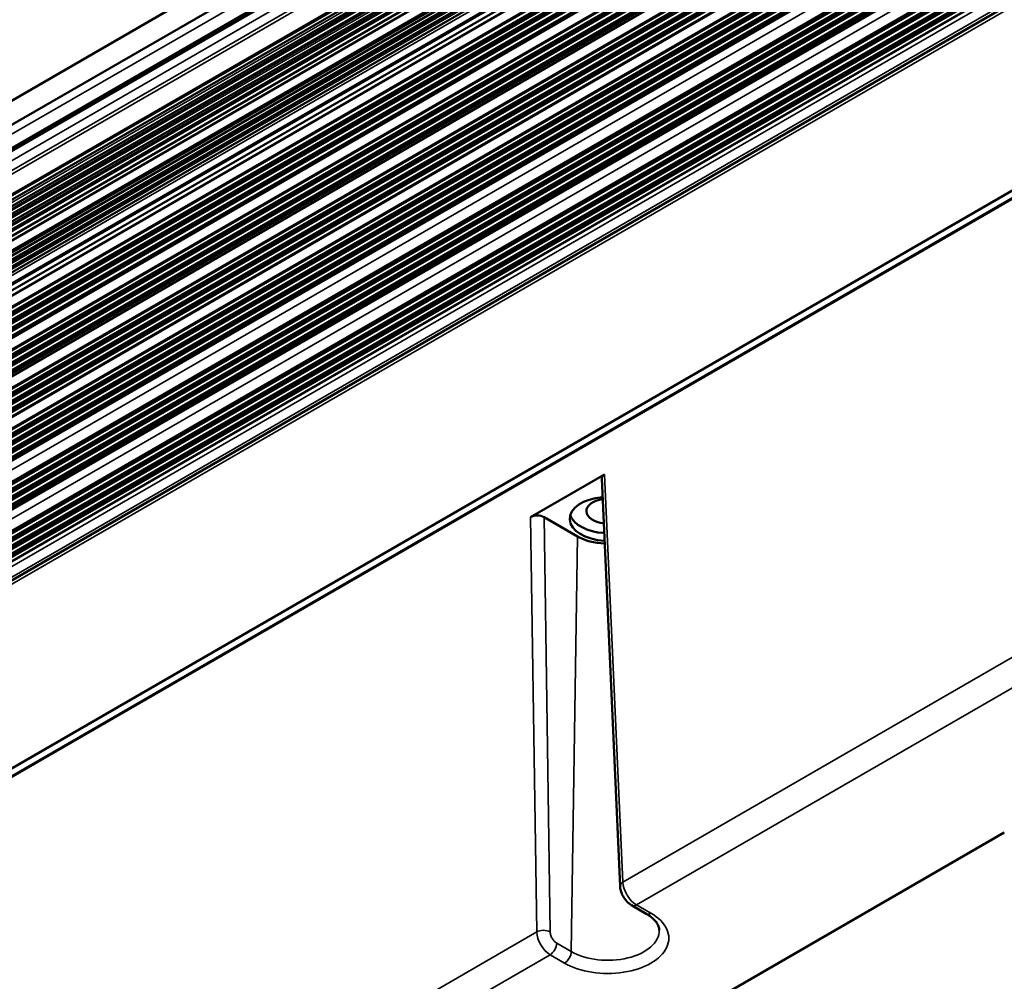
# Model space of a CAD drawing. Header units: millimetres. Extents: x 75 to 4764, y 75 to 3163.
# Tile 132 of 198: x 2995 to 3098, y 902 to 1003. Entities that reach past the tile are written whole.
import ezdxf

# ---------------------------------------------------------------- set-up
doc = ezdxf.new("R2010")
doc.units = ezdxf.units.MM
doc.header["$LTSCALE"] = 15
doc.layers.add('Visible (ISO)', color=7, linetype='Continuous', lineweight=50)
doc.layers.add('Visible Narrow (ISO)', color=7, linetype='Continuous', lineweight=35)

msp = doc.modelspace()

# ---------------------------------------------------------------- linework, layer by layer
at = {"layer": 'Visible (ISO)'}
for p, q in [((3502.515, 1288.023), (2801.331, 883.194)), ((2801.93, 881.013), (3502.515, 1285.496)), ((2801.93, 878.236), (3502.515, 1282.72)), ((2803.651, 879.442), (3502.515, 1282.932)), ((3502.515, 1277.586), (2802.409, 873.38)), ((2802.513, 874.014), (3502.515, 1278.16)), ((3502.515, 1273.337), (2802.875, 869.399)), ((2805.55, 871.399), (3502.515, 1273.792)), ((3502.515, 1272.248), (2803.23, 868.516)), ((3502.515, 1271.709), (2803.758, 868.281)), ((3502.515, 1271.288), (2804.123, 868.07)), ((3502.515, 1270.974), (2804.394, 867.914)), ((3502.515, 1270.553), (2804.759, 867.703)), ((2805.197, 867.341), (3502.515, 1269.939)), ((2803.217, 864.304), (3502.515, 1268.044)), ((2803.321, 865.105), (3502.515, 1268.785)), ((2801.796, 862.943), (3502.515, 1267.504)), ((2802.158, 858.691), (3502.515, 1263.042)), ((2802.569, 854.894), (3502.515, 1259.008)), ((2803.184, 850.972), (3502.515, 1254.731)), ((3502.515, 1250.169), (2804.074, 846.924)), ((3502.515, 1245.008), (2805.048, 842.325)), ((2980.43, 936.126), (3341.118, 1144.369)), ((3345.114, 1126.904), (2977.154, 914.462)), ((2977.204, 913.646), (3345.114, 1126.059)), ((3345.821, 1126.496), (2977.862, 914.054)), ((3048.499, 950.583), (3056.277, 955.073)), ((3055.985, 954.65), (3057.913, 911.763)), ((3049.913, 950.583), (3053.432, 948.551)), ((3050.111, 889.559), (3098.334, 917.4)), ((3059.131, 909.753), (3060.657, 908.871))]:
    msp.add_line(p, q, dxfattribs=at)
for centre, major_axis, ratio, start_param, end_param in [((3056.985, 954.665), (-1.001, 0), 0.5769986, 5.4985482, 6.3093533), ((3056.614, 950.388), (-4, 0), 0.5773503, 4.8479706, 7.7703108), ((3056.614, 951.205), (-2.25, 0), 0.5773503, 4.950751, 7.6675304), ((3049.206, 950.174), (1, 0), 0.5777019, 0.7861603, 2.3563475), ((3056.614, 951.205), (-4, 0), 0.5773503, 0.1777106, 1.4778897), ((3056.614, 950.388), (4.5, 0), 0.5773503, 3.9269908, 4.64094)]:
    msp.add_ellipse(centre, major_axis=major_axis, ratio=ratio, start_param=start_param, end_param=end_param, dxfattribs=at)
for points, knots in [([(3059.131, 909.753), (3058.942, 909.861), (3058.767, 910.005), (3058.462, 910.332), (3058.328, 910.519), (3058.116, 910.907), (3058.034, 911.111), (3057.943, 911.463), (3057.92, 911.614), (3057.913, 911.763)], [0, 0, 0, 0, 0.0690081, 0.0690081, 0.13643836, 0.13643836, 0.20155103, 0.20155103, 0.24876055, 0.24876055, 0.24876055, 0.24876055]), ([(3062.039, 907.138), (3062.037, 907.24), (3062.021, 907.343), (3061.959, 907.558), (3061.911, 907.67), (3061.776, 907.904), (3061.689, 908.025), (3061.469, 908.271), (3061.337, 908.396), (3061.029, 908.639), (3060.853, 908.758), (3060.657, 908.871)], [2.3685374, 2.3685374, 2.3685374, 2.3685374, 2.52314845, 2.52314845, 2.6777595, 2.6777595, 2.83237055, 2.83237055, 2.9869816, 2.9869816, 3.14159265, 3.14159265, 3.14159265, 3.14159265])]:
    msp.add_open_spline(points, degree=3, knots=knots, dxfattribs=at)
at = {"layer": 'Visible Narrow (ISO)'}
for p, q in [((2802.18, 880.171), (3502.515, 1284.51)), ((2803.401, 879.467), (3502.515, 1283.101)), ((2802.18, 877.395), (3502.515, 1281.734)), ((3502.515, 1280.677), (2803.095, 876.867)), ((3502.515, 1280.288), (2803.337, 876.617)), ((2802.409, 873.785), (3502.515, 1277.991)), ((3502.515, 1277.308), (2802.574, 873.197)), ((3502.515, 1276.966), (2802.87, 873.026)), ((2802.987, 873.02), (3502.515, 1276.893)), ((2803.164, 872.918), (3502.515, 1276.689)), ((3502.515, 1276.491), (2803.281, 872.788)), ((3502.515, 1276.15), (2803.577, 872.617)), ((2803.694, 872.612), (3502.515, 1276.077)), ((2803.871, 872.51), (3502.515, 1275.872)), ((3502.515, 1275.675), (2803.988, 872.38)), ((3502.515, 1275.333), (2804.284, 872.209)), ((2804.401, 872.204), (3502.515, 1275.26)), ((2804.579, 872.101), (3502.515, 1275.056)), ((3502.515, 1274.858), (2804.695, 871.972)), ((3502.515, 1274.517), (2804.991, 871.801)), ((2805.108, 871.796), (3502.515, 1274.444)), ((2805.286, 871.693), (3502.515, 1274.239)), ((3502.515, 1272.04), (2803.455, 868.437)), ((2803.516, 868.442), (3502.515, 1272.01)), ((2805.001, 867.585), (3502.515, 1270.295)), ((2805.338, 867.097), (3502.515, 1269.612)), ((2803.217, 864.876), (3502.515, 1268.616)), ((2802.25, 862.059), (3502.515, 1266.357)), ((2802.309, 862.073), (3502.515, 1266.337)), ((2802.454, 862.002), (3502.515, 1266.182)), ((2802.671, 861.75), (3502.515, 1265.806)), ((2802.796, 861.677), (3502.515, 1265.66)), ((2803.027, 861.672), (3502.515, 1265.522)), ((2803.152, 861.599), (3502.515, 1265.377)), ((2803.378, 861.337), (3502.515, 1264.984)), ((2803.503, 861.264), (3502.515, 1264.839)), ((2803.735, 861.259), (3502.515, 1264.7)), ((2803.86, 861.185), (3502.515, 1264.554)), ((2804.085, 860.924), (3502.515, 1264.163)), ((2804.21, 860.851), (3502.515, 1264.018)), ((2804.442, 860.846), (3502.515, 1263.878)), ((2804.566, 860.773), (3502.515, 1263.734)), ((2804.797, 860.508), (3502.515, 1263.336)), ((2804.921, 860.436), (3502.515, 1263.192)), ((2805.148, 860.432), (3502.515, 1263.057)), ((2802.612, 857.807), (3502.515, 1261.896)), ((2802.672, 857.821), (3502.515, 1261.876)), ((2802.817, 857.75), (3502.515, 1261.721)), ((2803.034, 857.499), (3502.515, 1261.344)), ((2803.159, 857.425), (3502.515, 1261.199)), ((2803.39, 857.42), (3502.515, 1261.061)), ((2803.514, 857.347), (3502.515, 1260.916)), ((2803.741, 857.085), (3502.515, 1260.523)), ((2803.866, 857.012), (3502.515, 1260.378)), ((2804.098, 857.007), (3502.515, 1260.238)), ((2804.222, 856.934), (3502.515, 1260.093)), ((2804.448, 856.672), (3502.515, 1259.702)), ((2804.573, 856.599), (3502.515, 1259.556)), ((2804.805, 856.594), (3502.515, 1259.417)), ((2804.929, 856.521), (3502.515, 1259.273)), ((2803.023, 854.01), (3502.515, 1257.862)), ((2803.083, 854.024), (3502.515, 1257.842)), ((2803.228, 853.953), (3502.515, 1257.686)), ((2803.445, 853.702), (3502.515, 1257.31)), ((2803.57, 853.628), (3502.515, 1257.165)), ((2803.801, 853.623), (3502.515, 1257.027)), ((2803.925, 853.55), (3502.515, 1256.882)), ((2804.152, 853.288), (3502.515, 1256.488)), ((2804.277, 853.215), (3502.515, 1256.343)), ((2804.509, 853.21), (3502.515, 1256.204)), ((2804.633, 853.137), (3502.515, 1256.059)), ((2804.859, 852.875), (3502.515, 1255.667)), ((2804.984, 852.802), (3502.515, 1255.522)), ((2805.216, 852.797), (3502.515, 1255.383)), ((2805.34, 852.724), (3502.515, 1255.239)), ((2805.57, 852.459), (3502.515, 1254.841)), ((2803.638, 850.087), (3502.515, 1253.585)), ((2803.697, 850.102), (3502.515, 1253.564)), ((2803.843, 850.03), (3502.515, 1253.409)), ((2804.059, 849.779), (3502.515, 1253.033)), ((2804.184, 849.706), (3502.515, 1252.888)), ((2804.415, 849.701), (3502.515, 1252.75)), ((2804.54, 849.628), (3502.515, 1252.605)), ((2804.767, 849.366), (3502.515, 1252.211)), ((2804.891, 849.293), (3502.515, 1252.066)), ((2805.123, 849.288), (3502.515, 1251.927)), ((2805.248, 849.214), (3502.515, 1251.782)), ((2805.474, 848.953), (3502.515, 1251.39)), ((2805.598, 848.88), (3502.515, 1251.245)), ((2805.83, 848.874), (3502.515, 1251.106)), ((2805.954, 848.802), (3502.515, 1250.962)), ((2806.185, 848.537), (3502.515, 1250.564)), ((2806.31, 848.465), (3502.515, 1250.419)), ((2806.537, 848.461), (3502.515, 1250.285)), ((3502.515, 1249.186), (2804.322, 846.084)), ((3502.515, 1247.971), (2805.366, 845.471)), ((3502.515, 1247.915), (2805.428, 845.451)), ((3502.515, 1247.777), (2805.659, 845.447)), ((3502.515, 1247.632), (2805.784, 845.374)), ((3502.515, 1247.239), (2806.011, 845.111)), ((3502.515, 1247.093), (2806.135, 845.038)), ((3502.515, 1246.956), (2806.366, 845.034)), ((3502.515, 1246.81), (2806.491, 844.96)), ((3502.515, 1246.417), (2806.718, 844.698)), ((3502.515, 1246.272), (2806.843, 844.625)), ((3502.515, 1246.134), (2807.073, 844.62)), ((3502.515, 1245.989), (2807.198, 844.547)), ((3502.515, 1245.596), (2807.425, 844.285)), ((3502.515, 1245.451), (2807.55, 844.212)), ((3502.515, 1245.313), (2807.78, 844.207)), ((3502.515, 1245.168), (2807.905, 844.134)), ((3502.515, 1244.025), (2805.295, 841.485)), ((3502.515, 1242.81), (2806.339, 840.873)), ((3502.515, 1242.754), (2806.402, 840.853)), ((3502.515, 1242.616), (2806.633, 840.848)), ((3502.515, 1242.471), (2806.757, 840.775)), ((3502.515, 1242.078), (2806.984, 840.513)), ((3502.515, 1241.933), (2807.109, 840.439)), ((3502.515, 1241.795), (2807.34, 840.435)), ((3502.515, 1241.65), (2807.464, 840.362)), ((3502.515, 1241.256), (2807.691, 840.099)), ((3502.515, 1241.111), (2807.816, 840.026)), ((3502.515, 1240.973), (2808.047, 840.022)), ((3502.515, 1240.828), (2808.172, 839.948)), ((3502.515, 1240.435), (2808.398, 839.686)), ((3502.515, 1240.29), (2808.523, 839.613)), ((3502.515, 1240.152), (2808.754, 839.608)), ((3502.515, 1240.007), (2808.879, 839.535)), ((3502.515, 1239.613), (2809.106, 839.273)), ((2809.166, 839.221), (3502.515, 1239.526)), ((2809.374, 838.856), (3502.515, 1239.041)), ((2809.374, 837.732), (3502.515, 1237.918)), ((2980.223, 935.64), (3340.911, 1143.883)), ((3056.277, 955.073), (3058.205, 912.187)), ((3049.142, 906.955), (3048.499, 950.583)), ((3050.556, 906.969), (3049.913, 950.583)), ((3058.205, 912.187), (3121.974, 949.004)), ((3053.432, 948.551), (3052.778, 904.885)), ((3123.376, 946.605), (3059.631, 909.802)), ((3059.631, 909.802), (3061.157, 908.921)), ((3016.503, 888.11), (3049.142, 906.955)), ((3052.778, 904.885), (3051.251, 905.766)), ((3050.544, 904.556), (3017.952, 885.739)), ((3052.071, 903.674), (3050.544, 904.556))]:
    msp.add_line(p, q, dxfattribs=at)
for centre, major_axis, ratio, start_param, end_param in [((3058.912, 911.808), (-0.999, -0.045), 0.5668346, 5.4723802, 6.2831876), ((3059.618, 911.428), (1.013, -1.725), 0.5722909, 3.9575519, 5.4934432), ((3059.631, 910.619), (-0.5, -0.866), 0.5773503, 6.2831822, 7.0685835), ((3056.614, 906.298), (6.425, 0), 0.5773503, 3.9269908, 7.0685835), ((3061.157, 909.737), (-0.5, -0.866), 0.5773503, 0, 0.7853982), ((3049.849, 906.575), (1, 0.015), 0.5466946, 0.7774164, 2.3476036), ((3050.556, 906.196), (-0.987, 1.74), 0.582367, 0.8246827, 2.3605823), ((3056.614, 907.1), (5.425, 0), 0.5773503, 3.9269908, 6.2955282), ((3050.544, 905.372), (0.5, 0.866), 0.5773503, 3.9269908, 5.4803339), ((3052.071, 904.491), (0.5, 0.866), 0.5773503, 3.9269908, 5.4803339)]:
    msp.add_ellipse(centre, major_axis=major_axis, ratio=ratio, start_param=start_param, end_param=end_param, dxfattribs=at)
msp.add_open_spline([(3051.251, 905.766), (3051.22, 905.784), (3051.19, 905.804), (3051.161, 905.825), (3051.132, 905.846), (3051.103, 905.869), (3051.074, 905.895), (3051.045, 905.921), (3051.015, 905.95), (3050.984, 905.982), (3050.954, 906.015), (3050.923, 906.05), (3050.892, 906.09), (3050.861, 906.13), (3050.829, 906.174), (3050.798, 906.223), (3050.767, 906.272), (3050.737, 906.326), (3050.709, 906.383), (3050.681, 906.439), (3050.656, 906.5), (3050.633, 906.563), (3050.611, 906.626), (3050.593, 906.691), (3050.579, 906.759), (3050.566, 906.827), (3050.557, 906.898), (3050.556, 906.969)], degree=3, knots=[0, 0, 0, 0, 0.1111111, 0.1111111, 0.1111111, 0.2222222, 0.2222222, 0.2222222, 0.3333333, 0.3333333, 0.3333333, 0.4444444, 0.4444444, 0.4444444, 0.5555556, 0.5555556, 0.5555556, 0.6666667, 0.6666667, 0.6666667, 0.7777778, 0.7777778, 0.7777778, 0.8888889, 0.8888889, 0.8888889, 1, 1, 1, 1], dxfattribs=at)

doc.saveas('drawing.dxf')
